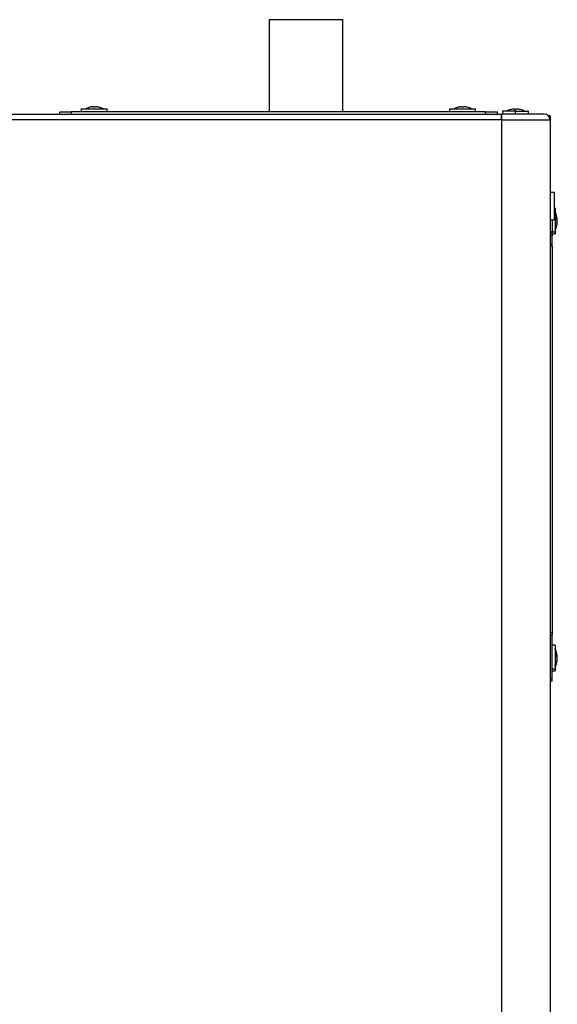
# Model space of a CAD drawing. Header units: millimetres. Extents: x 0 to 941, y -754 to 1172.
# Tile 105 of 105: x 707 to 941, y 744 to 1172. Entities that reach past the tile are written whole.
import ezdxf

# ---------------------------------------------------------------- set-up
doc = ezdxf.new("R2010")
doc.units = ezdxf.units.MM
doc.layers.add('ORTHO$22', color=7, linetype='CONTINUOUS', true_color=0xffffff)

msp = doc.modelspace()

# ---------------------------------------------------------------- linework, layer by layer
at = {"layer": 'ORTHO$22', "color": 7, "linetype": 'Continuous'}
for p, q in [((815.4, 1171.8), (815.4, 1131.79)), ((847.4, 1171.8), (815.4, 1171.8)), ((847.4, 1131.79), (847.4, 1171.8)), ((196.5, 1130.8), (916.3, 1130.8)), ((724.4, 1130.8), (724.4, 1131.8)), ((724.4, 1131.8), (729.4, 1131.8)), ((909.4, 1131.8), (729.4, 1131.8)), ((733.8, 1133), (745, 1133)), ((733.8, 1131.8), (733.8, 1133)), ((737.35, 1133.74), (737.35, 1133.75)), ((738.9, 1133.74), (738.9, 1133.97)), ((739.9, 1133.97), (739.9, 1133.74)), ((741.45, 1133.75), (741.45, 1133.74)), ((745, 1131.8), (745, 1133)), ((893.8, 1131.8), (893.8, 1133)), ((893.8, 1133), (905, 1133)), ((897.35, 1133.74), (897.35, 1133.75)), ((898.9, 1133.74), (898.9, 1133.97)), ((899.9, 1133.97), (899.9, 1133.74)), ((901.45, 1133.75), (901.45, 1133.74)), ((905, 1131.8), (905, 1133)), ((909.4, 1131.8), (914.4, 1131.8)), ((914.4, 1131.8), (914.4, 1130.8)), ((916.3, 1130.8), (916.3, 1128.3)), ((916.4, 1130.8), (916.3, 1130.8)), ((934.9, 1130.8), (916.4, 1130.8)), ((916.8, 1132), (916.8, 1130.8)), ((922.4, 1132), (916.8, 1132)), ((920.35, 1132.75), (920.35, 1132.74)), ((921.9, 1132.74), (921.9, 1132.97)), ((922.4, 1132), (928, 1132)), ((922.9, 1132.97), (922.9, 1132.74)), ((924.45, 1132.74), (924.45, 1132.75)), ((928, 1130.8), (928, 1132)), ((937.4, 1130), (936.73, 1130)), ((937.4, 1130), (937.4, 1128.3)), ((937.4, 1128.3), (937.4, 686.3)), ((937.4, 1127.3), (937.4, 1096.8)), ((937.4, 1096.8), (939.4, 1096.8)), ((939.4, 1084.8), (939.4, 1096.8)), ((939.6, 1089.9), (939.4, 1089.9)), ((939.6, 1089.9), (939.6, 1079.61)), ((937.4, 1084.8), (939.4, 1084.8)), ((938.4, 1084.8), (938.4, 1079.8)), ((940.56, 1085.02), (940.33, 1085.02)), ((940.56, 1083.57), (940.49, 1083.57)), ((940.56, 1083.58), (940.5, 1083.58)), ((937.4, 1078.8), (938.4, 1078.8)), ((938.4, 1078.8), (938.4, 1079.8)), ((938.4, 1078.8), (938.4, 1077.8)), ((938.4, 1078.7), (939.6, 1078.7)), ((939.6, 1079.61), (939.6, 1078.7)), ((938.4, 1074.3), (938.4, 1077.8)), ((938.4, 1073.3), (938.4, 1074.3)), ((938.4, 1073.3), (937.4, 1073.3)), ((938.4, 1073.3), (938.4, 905.3)), ((938.4, 905.3), (937.4, 905.3)), ((938.4, 905.3), (938.4, 904.3)), ((938.4, 885.3), (938.4, 904.3)), ((939.6, 899.9), (938.4, 899.9)), ((939.6, 899.9), (939.6, 889.61)), ((940.56, 895.02), (940.33, 895.02)), ((940.56, 893.57), (940.49, 893.57)), ((940.56, 893.58), (940.5, 893.58)), ((938.4, 888.7), (939.6, 888.7)), ((939.6, 889.61), (939.6, 888.7)), ((937.4, 884.3), (937.4, 729.8)), ((938.4, 884.3), (937.4, 884.3)), ((938.4, 884.3), (938.4, 885.3))]:
    msp.add_line(p, q, dxfattribs=at)
at = {"layer": 'ORTHO$22', "color": 252, "linetype": 'Continuous'}
for p, q in [((729.4, 1131.8), (729.4, 1130.8)), ((909.4, 1130.8), (909.4, 1131.8)), ((916.4, 1128.3), (916.4, 1130.8)), ((922.4, 1132), (922.4, 1132.75)), ((922.4, 1130.8), (922.4, 1132)), ((916.3, 1128.3), (196.5, 1128.3)), ((916.3, 1128.3), (916.4, 1128.3)), ((916.4, 1128.3), (937.4, 1128.3)), ((916.4, 686.3), (916.4, 1128.3)), ((937.4, 1079.8), (938.4, 1079.8)), ((938.4, 1079.61), (939.6, 1079.61)), ((938.4, 1077.8), (937.4, 1077.8)), ((937.4, 1074.3), (938.4, 1074.3)), ((938.4, 904.3), (937.4, 904.3)), ((938.4, 889.61), (939.6, 889.61)), ((937.4, 885.3), (938.4, 885.3))]:
    msp.add_line(p, q, dxfattribs=at)
at = {"layer": 'ORTHO$22', "color": 7, "linetype": 'Continuous', "extrusion": (0, 0, -1)}
for centre in [(-739.4, 1125.5), (-899.4, 1125.5)]:
    msp.add_arc(centre, 8.5, 61.9275, 76.044, dxfattribs=at)
at = {"layer": 'ORTHO$22', "color": 7, "linetype": 'Continuous'}
for centre, radius, start, end in [((739.4, 1125.5), 8.49, 93.7164, 103.9807), ((739.4, 1125.5), 8.25, 86.525, 93.475), ((739.4, 1125.5), 8.49, 76.0193, 86.2836), ((739.4, 1125.5), 8.5, 61.9275, 76.044), ((899.4, 1125.5), 8.49, 93.7164, 103.9807), ((899.4, 1125.5), 8.25, 86.525, 93.475), ((899.4, 1125.5), 8.49, 76.0193, 86.2836), ((899.4, 1125.5), 8.5, 61.9275, 76.044), ((922.4, 1124.5), 8.5, 103.956, 118.0725), ((922.4, 1124.5), 8.49, 93.7164, 103.9807), ((922.4, 1124.5), 8.25, 90, 93.475), ((922.4, 1124.5), 8.25, 86.525, 90), ((922.4, 1124.5), 8.49, 76.0193, 86.2836), ((922.4, 1124.5), 8.5, 61.9275, 76.044), ((934.9, 1128.3), 2.5, 0, 90), ((932.1, 1084.3), 8.5, 6.1741, 28.0725), ((932.1, 1084.3), 8.5, 331.9275, 353.8259), ((932.1, 894.3), 8.5, 6.1741, 28.0725), ((932.1, 894.3), 8.5, 331.9275, 353.8259)]:
    msp.add_arc(centre, radius, start, end, dxfattribs=at)
for centre, major_axis, ratio, start_param, end_param in [((738.87, 1125.5), (0, -8.47), 0.707107, 3.137417, 3.145768), ((739.92, 1125.5), (0, 8.47), 0.707107, 6.27901, 6.287361), ((898.87, 1125.5), (0, -8.47), 0.707107, 3.137417, 3.145768), ((899.92, 1125.5), (0, 8.47), 0.707107, 6.27901, 6.287361), ((921.87, 1124.5), (0, -8.47), 0.707107, 3.137417, 3.145768), ((922.92, 1124.5), (0, 8.47), 0.707107, 6.27901, 6.287361), ((932.1, 1085.42), (-8.25, 0), 0.837169, 3.080943, 3.202243), ((932.1, 1084.72), (-8.49, 0), 0.546944, 3.206456, 3.385602), ((932.1, 1083.88), (8.49, 0), 0.546944, 0.064864, 0.244009), ((932.1, 1084.57), (-8.49, 0), 0.837169, 2.897584, 3.076729), ((932.1, 1084.03), (8.49, 0), 0.837169, 6.039176, 6.218322), ((932.1, 1082.58), (8.25, 0), 0.546944, 0, 0.06065), ((932.1, 1084.03), (8.49, 0), 0.837169, 0.064864, 0.140231), ((932.1, 1084.72), (-8.49, 0), 0.546944, 3.051276, 3.076729), ((932.1, 1084.45), (-8.47, 0), 0.978716, 3.137417, 3.145768), ((932.1, 1084.15), (8.47, 0), 0.978716, 6.27901, 6.287361), ((932.1, 1083.57), (8.47, 0), 0.20522, 6.27901, 6.287361), ((932.1, 1082.58), (8.25, 0), 0.546944, 6.222535, 6.283185), ((932.1, 894.72), (-8.49, 0), 0.546944, 3.206456, 3.385602), ((932.1, 895.42), (-8.25, 0), 0.837169, 3.080943, 3.202243), ((932.1, 893.88), (8.49, 0), 0.546944, 0.064864, 0.244009), ((932.1, 894.57), (-8.49, 0), 0.837169, 2.897584, 3.076729), ((932.1, 894.03), (8.49, 0), 0.837169, 6.039176, 6.218322), ((932.1, 892.58), (8.25, 0), 0.546944, 0, 0.06065), ((932.1, 892.58), (8.25, 0), 0.546944, 6.222535, 6.283185), ((932.1, 894.15), (8.47, 0), 0.978716, 6.27901, 6.287361), ((932.1, 893.57), (8.47, 0), 0.20522, 6.27901, 6.287361)]:
    msp.add_ellipse(centre, major_axis=major_axis, ratio=ratio, start_param=start_param, end_param=end_param, dxfattribs=at)
at = {"layer": 'ORTHO$22', "color": 252, "linetype": 'Continuous'}
for centre in [(932.1, 1084.3), (932.1, 894.3)]:
    msp.add_ellipse(centre, major_axis=(-8.5, 0), ratio=0.837169, start_param=2.651635, end_param=2.898015, dxfattribs=at)
at = {"layer": 'ORTHO$22', "color": 7, "linetype": 'Continuous'}
msp.add_open_spline([(916.3, 1128.3), (916.3, 1128.96), (916.3, 1129.61), (916.3, 1130.53), (916.3, 1130.8), (916.3, 1130.8)], degree=3, knots=[0, 0, 0, 0, 0.5, 0.5, 1, 1, 1, 1], dxfattribs=at)

doc.saveas('drawing.dxf')
